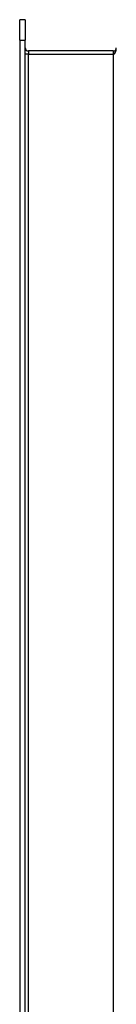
# Model space of a CAD drawing. Header units: inches. Extents: x 8.8 to 84.2, y 6.4 to 55.5.
# Tile 35 of 53: x 60 to 60.9, y 31.6 to 41.1. Entities that reach past the tile are written whole.
import ezdxf

# ---------------------------------------------------------------- set-up
doc = ezdxf.new("R2010")
doc.units = ezdxf.units.IN
doc.header["$MEASUREMENT"] = 0
doc.layers.add('Visible Edges(ANSI)', color=7, linetype='Continuous', lineweight=25)
doc.layers.add('Visible Tangent Edges(ANSI)', color=7, linetype='Continuous', lineweight=25)

msp = doc.modelspace()

# ---------------------------------------------------------------- linework, layer by layer
at = {"layer": 'Visible Edges(ANSI)'}
for p, q in [((59.97, 40.9112), (59.97, 41.108)), ((60.023, 41.108), (59.97, 41.108)), ((60.023, 41.108), (60.023, 40.9112)), ((59.97, 40.9112), (59.97, 22.3285)), ((60.023, 22.3285), (60.023, 40.9112)), ((60.8702, 40.8067), (60.054, 40.8067))]:
    msp.add_line(p, q, dxfattribs=at)
for centre, start, end in [((60.054, 40.8377), 180, 270), ((60.8702, 40.8377), 270, 0)]:
    msp.add_arc(centre, 0.031, start, end, dxfattribs=at)
at = {"layer": 'Visible Tangent Edges(ANSI)'}
for p, q in [((59.97, 40.9112), (60.023, 40.9112)), ((60.054, 40.8067), (60.054, 40.7757)), ((60.8702, 40.8067), (60.8702, 40.7757)), ((60.054, 40.7757), (60.023, 40.7757)), ((60.054, 40.7757), (60.8702, 40.7757)), ((60.054, 22.464), (60.054, 40.7757)), ((60.8702, 40.7757), (60.8702, 22.464))]:
    msp.add_line(p, q, dxfattribs=at)
msp.add_ellipse((60.8702, 40.8377), major_axis=(0, -0.062), ratio=0.5, start_param=0, end_param=1.570796, dxfattribs=at)

doc.saveas('drawing.dxf')
